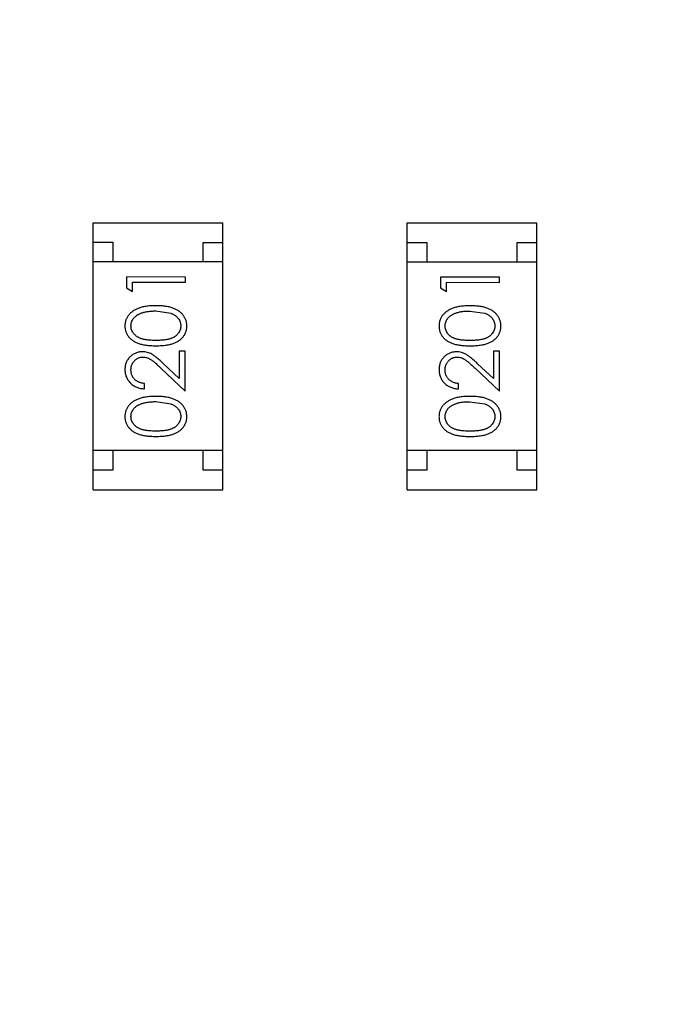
# Model space of a CAD drawing. Header units: millimetres. Extents: x 3 to 124, y -45 to 11.
# Tile 10 of 46: x 100.64 to 102.25, y -33.1 to -30.6. Entities that reach past the tile are written whole.
import ezdxf

# ---------------------------------------------------------------- set-up
doc = ezdxf.new("R2010")
doc.units = ezdxf.units.MM
doc.header["$LTSCALE"] = 1.21
doc.header["$MEASUREMENT"] = 0
doc.header["$PDMODE"] = 3
doc.header["$PDSIZE"] = 0.3125
doc.layers.get('0').update_dxf_attribs({"linetype": 'CONTINUOUS'})
doc.layers.get('DEFPOINTS').update_dxf_attribs({"linetype": 'CONTINUOUS'})
doc.layers.add('Dim', color=3, linetype='CONTINUOUS', lineweight=25)
doc.styles.get("Standard").update_dxf_attribs({"font": 'txt', "width": 0.8})
doc.dimstyles.get("Standard").update_dxf_attribs({"dimtxt": 0.15625, "dimasz": 0.1875, "dimexe": 0.125, "dimexo": 0.0625, "dimgap": 0.09, "dimtad": 0, "dimtih": 1, "dimtoh": 1, "dimzin": 4, "dimdsep": 46, "dimtxsty": 'STANDARD', "dimblk": '_FILLED', "dimblk1": '_FILLED', "dimblk2": '_FILLED', "dimcen": 0.09, "dimazin": 1, "dimtp": 0.01, "dimtm": 0.01, "dimtfac": 1, "dimtofl": 0, "dimtmove": 0, "dimatfit": 3, "dimldrblk": '_FILLED', "dimfxl": 1, "dimtolj": 1, "dimtzin": 4, "dimarcsym": 0})

# ---------------------------------------------------------------- blocks, each defined once
blk = doc.blocks.new('_FILLED')
at = {"color": 0, "linetype": 'ByBlock'}
blk.add_solid([(0, 0), (-1, 0.1667), (-1, -0.1667)], dxfattribs=at)
blk = doc.blocks.new('*D28')
at = {"color": 0, "linetype": 'ByBlock', "lineweight": -2}
for p, q in [((96.0488, -29.254), (96.0488, -44.2815)), ((113.8288, -29.2572), (113.8288, -44.2815)), ((96.0488, -44.219), (103.4272, -44.219)), ((113.8288, -44.219), (106.4505, -44.219))]:
    blk.add_line(p, q, dxfattribs=at)
at = {"layer": 'DEFPOINTS', "color": 0, "linetype": 'ByBlock'}
for p in [(96.0488, -29.2228), (113.8288, -29.226)]:
    blk.add_point(p, dxfattribs=at)
at = {"color": 0, "linetype": 'ByBlock', "lineweight": -2, "rotation": 180}
blk.add_blockref('_FILLED', (96.0488, -44.219), dxfattribs=at)
at = {"color": 0, "linetype": 'ByBlock', "lineweight": -2}
blk.add_blockref('_FILLED', (113.8288, -44.219), dxfattribs=at)
at = {"color": 0, "linetype": 'ByBlock', "lineweight": -2, "insert": (104.9388, -44.219), "char_height": 1, "attachment_point": 5}
blk.add_mtext('\\A1;17.78', dxfattribs=at)

msp = doc.modelspace()

# ---------------------------------------------------------------- linework, layer by layer
at = {"color": 6, "linetype": 'Continuous'}
for p, q in [((100.8234, -31.7937), (100.8236, -31.1137)), ((100.8236, -31.1137), (101.1536, -31.1138)), ((101.1534, -31.7938), (101.1536, -31.1138)), ((101.6234, -31.7939), (101.6236, -31.1139)), ((101.6236, -31.1139), (101.9536, -31.1139)), ((101.9534, -31.7939), (101.9536, -31.1139)), ((100.8236, -31.1637), (100.8736, -31.1637)), ((100.8736, -31.1637), (100.8735, -31.2137)), ((101.1035, -31.2138), (101.1036, -31.1638)), ((101.1036, -31.1638), (101.1536, -31.1638)), ((101.6236, -31.1639), (101.6736, -31.1639)), ((101.6736, -31.1639), (101.6735, -31.2139)), ((101.9035, -31.2139), (101.9036, -31.1639)), ((101.9036, -31.1639), (101.9536, -31.1639)), ((101.1535, -31.2138), (100.8235, -31.2137)), ((101.9535, -31.2139), (101.6235, -31.2139)), ((100.9083, -31.2519), (100.9082, -31.2797)), ((101.0583, -31.252), (100.9083, -31.2519)), ((101.0583, -31.2654), (101.0583, -31.252)), ((101.8583, -31.2521), (101.7083, -31.2521)), ((101.7083, -31.2521), (101.7083, -31.2798)), ((101.8583, -31.2656), (101.8583, -31.2521)), ((100.9082, -31.2797), (100.9236, -31.2885)), ((100.9236, -31.2654), (101.0583, -31.2654)), ((100.9236, -31.2885), (100.9236, -31.2654)), ((101.7083, -31.2798), (101.7236, -31.2886)), ((101.7236, -31.2655), (101.8583, -31.2656)), ((101.7236, -31.2886), (101.7236, -31.2655)), ((100.9832, -31.3385), (101.0209, -31.3442)), ((101.7832, -31.3386), (101.821, -31.3443)), ((101.0582, -31.4404), (101.0428, -31.4404)), ((101.0428, -31.4404), (101.0428, -31.5102)), ((101.0582, -31.5423), (101.0582, -31.4404)), ((101.8582, -31.4406), (101.8428, -31.4406)), ((101.8428, -31.4406), (101.8428, -31.5104)), ((101.8582, -31.5425), (101.8582, -31.4406)), ((101.0428, -31.5102), (101.0028, -31.4727)), ((101.8428, -31.5104), (101.8028, -31.4728)), ((100.9961, -31.4842), (101.0582, -31.5423)), ((101.7961, -31.4843), (101.8582, -31.5425)), ((100.9544, -31.5366), (100.9544, -31.5231)), ((101.7544, -31.5367), (101.7544, -31.5232)), ((100.9832, -31.5692), (101.0209, -31.5749)), ((101.7832, -31.5694), (101.8209, -31.5751)), ((101.1535, -31.6938), (100.8235, -31.6937)), ((100.8735, -31.6937), (100.8734, -31.7437)), ((101.1034, -31.7438), (101.1035, -31.6938)), ((101.9535, -31.6939), (101.6235, -31.6939)), ((101.6735, -31.6939), (101.6735, -31.7439)), ((101.9035, -31.7439), (101.9035, -31.6939)), ((100.8734, -31.7437), (100.8234, -31.7437)), ((101.1534, -31.7438), (101.1034, -31.7438)), ((101.6735, -31.7439), (101.6235, -31.7439)), ((101.9535, -31.7439), (101.9035, -31.7439)), ((100.8234, -31.7937), (101.1534, -31.7938)), ((101.6234, -31.7939), (101.9534, -31.7939))]:
    msp.add_line(p, q, dxfattribs=at)
for points, knots in [([(100.9833, -31.325), (100.981, -31.325), (100.9765, -31.3251), (100.9699, -31.3254), (100.9637, -31.3259), (100.9579, -31.3267), (100.9524, -31.3276), (100.9473, -31.3288), (100.9425, -31.3302), (100.9381, -31.3318), (100.934, -31.3336), (100.9302, -31.3355), (100.9266, -31.3376), (100.9233, -31.3399), (100.9203, -31.3423), (100.9175, -31.3449), (100.915, -31.3476), (100.9128, -31.3505), (100.9108, -31.3534), (100.9091, -31.3565), (100.9076, -31.3597), (100.9065, -31.3629), (100.9055, -31.3663), (100.9048, -31.3697), (100.9044, -31.3732), (100.9044, -31.3756), (100.9044, -31.3768)], [0, 0, 0, 0, 0.065278, 0.127205, 0.186168, 0.241675, 0.294115, 0.343609, 0.390387, 0.434463, 0.476646, 0.517002, 0.555936, 0.593716, 0.630057, 0.665601, 0.700745, 0.734917, 0.768681, 0.802087, 0.834849, 0.867433, 0.900138, 0.932806, 0.966212, 1, 1, 1, 1]), ([(101.0621, -31.3768), (101.0621, -31.3756), (101.062, -31.3732), (101.0616, -31.3697), (101.0609, -31.3663), (101.06, -31.3629), (101.0588, -31.3597), (101.0573, -31.3565), (101.0556, -31.3534), (101.0536, -31.3504), (101.0514, -31.3475), (101.0488, -31.3448), (101.0461, -31.3422), (101.043, -31.3398), (101.0397, -31.3375), (101.0361, -31.3354), (101.0323, -31.3335), (101.0283, -31.3317), (101.0239, -31.3301), (101.0191, -31.3288), (101.014, -31.3276), (101.0086, -31.3266), (101.0028, -31.3259), (100.9966, -31.3254), (100.9901, -31.3251), (100.9856, -31.325), (100.9833, -31.325)], [0, 0, 0, 0, 0.033824, 0.067298, 0.10028, 0.133019, 0.165736, 0.198792, 0.232372, 0.266409, 0.301016, 0.336196, 0.371972, 0.408574, 0.446394, 0.485225, 0.525372, 0.567224, 0.611081, 0.65775, 0.70702, 0.759235, 0.814484, 0.873227, 0.934937, 1, 1, 1, 1]), ([(101.7833, -31.3252), (101.781, -31.3252), (101.7765, -31.3252), (101.7699, -31.3255), (101.7637, -31.3261), (101.7579, -31.3268), (101.7524, -31.3278), (101.7473, -31.3289), (101.7425, -31.3303), (101.7381, -31.3319), (101.734, -31.3338), (101.7302, -31.3357), (101.7266, -31.3378), (101.7233, -31.34), (101.7203, -31.3424), (101.7175, -31.345), (101.715, -31.3477), (101.7128, -31.3506), (101.7108, -31.3536), (101.7091, -31.3567), (101.7076, -31.3598), (101.7065, -31.3631), (101.7055, -31.3664), (101.7049, -31.3698), (101.7045, -31.3734), (101.7044, -31.3757), (101.7044, -31.3769)], [0, 0, 0, 0, 0.065278, 0.127205, 0.186168, 0.241675, 0.294115, 0.343609, 0.390387, 0.434463, 0.476646, 0.517002, 0.555936, 0.593716, 0.630057, 0.665601, 0.700745, 0.734917, 0.768681, 0.802087, 0.834849, 0.867433, 0.900138, 0.932806, 0.966212, 1, 1, 1, 1]), ([(101.8621, -31.377), (101.8621, -31.3758), (101.862, -31.3734), (101.8616, -31.3699), (101.8609, -31.3664), (101.86, -31.3631), (101.8588, -31.3598), (101.8574, -31.3566), (101.8556, -31.3535), (101.8536, -31.3505), (101.8514, -31.3476), (101.8488, -31.3449), (101.8461, -31.3423), (101.843, -31.3399), (101.8397, -31.3376), (101.8361, -31.3356), (101.8323, -31.3336), (101.8283, -31.3319), (101.8239, -31.3302), (101.8191, -31.3289), (101.814, -31.3277), (101.8086, -31.3268), (101.8028, -31.3261), (101.7966, -31.3255), (101.7901, -31.3252), (101.7856, -31.3252), (101.7833, -31.3252)], [0, 0, 0, 0, 0.033824, 0.067298, 0.10028, 0.133019, 0.165736, 0.198792, 0.232372, 0.266409, 0.301016, 0.336196, 0.371972, 0.408574, 0.446394, 0.485225, 0.525372, 0.567224, 0.611081, 0.65775, 0.70702, 0.759235, 0.814484, 0.873227, 0.934937, 1, 1, 1, 1]), ([(100.9198, -31.3763), (100.9199, -31.3747), (100.92, -31.3714), (100.9213, -31.3666), (100.9234, -31.3619), (100.9258, -31.3581), (100.928, -31.3553), (100.9301, -31.3532), (100.9323, -31.3513), (100.9348, -31.3495), (100.9375, -31.3478), (100.9404, -31.3462), (100.9436, -31.3448), (100.947, -31.3435), (100.9507, -31.3423), (100.9546, -31.3412), (100.9588, -31.3404), (100.9632, -31.3397), (100.9678, -31.3392), (100.9727, -31.3387), (100.9779, -31.3385), (100.9814, -31.3385), (100.9832, -31.3385)], [0, 0, 0, 0, 0.059689, 0.119507, 0.181075, 0.246162, 0.279894, 0.314468, 0.350403, 0.387474, 0.426147, 0.466624, 0.508745, 0.553328, 0.600058, 0.649177, 0.700552, 0.754894, 0.811825, 0.871514, 0.934319, 1, 1, 1, 1]), ([(101.0209, -31.3442), (101.022, -31.3446), (101.024, -31.3453), (101.027, -31.3466), (101.0297, -31.3481), (101.0322, -31.3497), (101.0345, -31.3515), (101.0367, -31.3533), (101.0386, -31.3553), (101.0408, -31.3581), (101.0432, -31.3618), (101.0452, -31.3665), (101.0465, -31.3714), (101.0466, -31.3747), (101.0467, -31.3764)], [0, 0, 0, 0, 0.075949, 0.148549, 0.218996, 0.286119, 0.351826, 0.416074, 0.478265, 0.540325, 0.660405, 0.774606, 0.887187, 1, 1, 1, 1]), ([(101.7198, -31.3765), (101.7199, -31.3748), (101.72, -31.3716), (101.7213, -31.3667), (101.7234, -31.362), (101.7258, -31.3583), (101.7281, -31.3554), (101.7301, -31.3534), (101.7323, -31.3514), (101.7348, -31.3496), (101.7375, -31.3479), (101.7404, -31.3464), (101.7436, -31.3449), (101.747, -31.3436), (101.7507, -31.3425), (101.7546, -31.3414), (101.7588, -31.3406), (101.7632, -31.3398), (101.7678, -31.3393), (101.7727, -31.3389), (101.7779, -31.3387), (101.7814, -31.3386), (101.7832, -31.3386)], [0, 0, 0, 0, 0.059689, 0.119507, 0.181075, 0.246162, 0.279894, 0.314468, 0.350403, 0.387474, 0.426147, 0.466624, 0.508745, 0.553328, 0.600058, 0.649177, 0.700552, 0.754894, 0.811825, 0.871514, 0.934319, 1, 1, 1, 1]), ([(101.821, -31.3443), (101.822, -31.3447), (101.824, -31.3455), (101.827, -31.3468), (101.8297, -31.3483), (101.8322, -31.3499), (101.8345, -31.3516), (101.8367, -31.3535), (101.8386, -31.3555), (101.8408, -31.3583), (101.8432, -31.362), (101.8452, -31.3667), (101.8465, -31.3715), (101.8466, -31.3748), (101.8467, -31.3765)], [0, 0, 0, 0, 0.075949, 0.148549, 0.218996, 0.286119, 0.351826, 0.416074, 0.478265, 0.540325, 0.660405, 0.774606, 0.887187, 1, 1, 1, 1]), ([(100.9044, -31.3768), (100.9044, -31.378), (100.9044, -31.3803), (100.9049, -31.3837), (100.9055, -31.3871), (100.9065, -31.3904), (100.9076, -31.3936), (100.9091, -31.3967), (100.9108, -31.3998), (100.9127, -31.4027), (100.915, -31.4055), (100.9174, -31.4082), (100.9201, -31.4107), (100.9231, -31.413), (100.9263, -31.4151), (100.9297, -31.4172), (100.9334, -31.419), (100.9374, -31.4207), (100.9417, -31.4221), (100.9464, -31.4234), (100.9515, -31.4246), (100.9571, -31.4254), (100.963, -31.4261), (100.9694, -31.4266), (100.9762, -31.4269), (100.9809, -31.4269), (100.9833, -31.4269)], [0, 0, 0, 0, 0.033742, 0.066533, 0.099153, 0.13154, 0.164087, 0.196563, 0.229707, 0.263315, 0.297504, 0.331686, 0.366482, 0.4021, 0.438958, 0.476748, 0.515985, 0.556589, 0.599519, 0.645765, 0.695487, 0.748721, 0.805687, 0.866754, 0.931405, 1, 1, 1, 1]), ([(100.9832, -31.4135), (100.9812, -31.4135), (100.9773, -31.4135), (100.9716, -31.4132), (100.9664, -31.4129), (100.9615, -31.4123), (100.9569, -31.4117), (100.9528, -31.4109), (100.949, -31.41), (100.9456, -31.4089), (100.9425, -31.4077), (100.9396, -31.4063), (100.9369, -31.4048), (100.9344, -31.4032), (100.9321, -31.4014), (100.9299, -31.3995), (100.928, -31.3975), (100.9258, -31.3947), (100.9234, -31.3909), (100.9213, -31.3862), (100.92, -31.3813), (100.9199, -31.378), (100.9198, -31.3763)], [0, 0, 0, 0, 0.073302, 0.142286, 0.206253, 0.266017, 0.321612, 0.372532, 0.419497, 0.462398, 0.502825, 0.541489, 0.579034, 0.615143, 0.650298, 0.684912, 0.718701, 0.752189, 0.817245, 0.879117, 0.939613, 1, 1, 1, 1]), ([(101.0467, -31.3764), (101.0466, -31.378), (101.0464, -31.3813), (101.0451, -31.3862), (101.0431, -31.3909), (101.0407, -31.3947), (101.0384, -31.3975), (101.0365, -31.3996), (101.0343, -31.4015), (101.032, -31.4033), (101.0295, -31.4049), (101.0268, -31.4063), (101.0239, -31.4077), (101.0208, -31.4089), (101.0174, -31.41), (101.0136, -31.411), (101.0094, -31.4117), (101.0049, -31.4124), (101, -31.4129), (100.9948, -31.4132), (100.9891, -31.4135), (100.9852, -31.4135), (100.9832, -31.4135)], [0, 0, 0, 0, 0.060034, 0.120278, 0.182348, 0.247919, 0.281641, 0.315701, 0.350322, 0.385703, 0.421819, 0.459196, 0.497866, 0.538301, 0.58121, 0.628183, 0.679403, 0.734699, 0.794074, 0.858416, 0.927049, 1, 1, 1, 1]), ([(100.9833, -31.4269), (100.9857, -31.4269), (100.9903, -31.4269), (100.9971, -31.4266), (101.0034, -31.4261), (101.0094, -31.4254), (101.0149, -31.4245), (101.0201, -31.4234), (101.0248, -31.4221), (101.0291, -31.4206), (101.0331, -31.4189), (101.0368, -31.417), (101.0403, -31.415), (101.0435, -31.4128), (101.0465, -31.4105), (101.0492, -31.4081), (101.0516, -31.4054), (101.0538, -31.4026), (101.0558, -31.3997), (101.0574, -31.3967), (101.0589, -31.3936), (101.06, -31.3904), (101.061, -31.3871), (101.0616, -31.3838), (101.062, -31.3803), (101.0621, -31.378), (101.0621, -31.3768)], [0, 0, 0, 0, 0.068113, 0.132564, 0.193427, 0.250218, 0.303569, 0.353576, 0.400235, 0.443586, 0.484619, 0.524292, 0.56238, 0.599049, 0.63494, 0.669782, 0.704009, 0.737842, 0.771098, 0.803896, 0.836415, 0.868639, 0.900715, 0.933378, 0.966213, 1, 1, 1, 1]), ([(101.7044, -31.3769), (101.7044, -31.3781), (101.7044, -31.3804), (101.7049, -31.3839), (101.7055, -31.3873), (101.7065, -31.3906), (101.7076, -31.3938), (101.7091, -31.3969), (101.7108, -31.3999), (101.7127, -31.4029), (101.715, -31.4057), (101.7174, -31.4084), (101.7201, -31.4108), (101.7231, -31.4131), (101.7263, -31.4153), (101.7297, -31.4173), (101.7334, -31.4191), (101.7374, -31.4208), (101.7417, -31.4223), (101.7464, -31.4236), (101.7515, -31.4247), (101.7571, -31.4255), (101.763, -31.4262), (101.7694, -31.4267), (101.7762, -31.427), (101.7809, -31.4271), (101.7833, -31.4271)], [0, 0, 0, 0, 0.033742, 0.066533, 0.099153, 0.13154, 0.164087, 0.196563, 0.229707, 0.263315, 0.297504, 0.331686, 0.366482, 0.4021, 0.438958, 0.476748, 0.515985, 0.556589, 0.599519, 0.645765, 0.695487, 0.748721, 0.805687, 0.866754, 0.931405, 1, 1, 1, 1]), ([(101.7832, -31.4136), (101.7812, -31.4136), (101.7773, -31.4136), (101.7716, -31.4133), (101.7664, -31.413), (101.7615, -31.4125), (101.7569, -31.4119), (101.7528, -31.4111), (101.749, -31.4101), (101.7456, -31.4091), (101.7425, -31.4078), (101.7396, -31.4065), (101.7369, -31.405), (101.7344, -31.4033), (101.7321, -31.4016), (101.7299, -31.3997), (101.728, -31.3977), (101.7258, -31.3948), (101.7234, -31.3911), (101.7213, -31.3864), (101.72, -31.3815), (101.7199, -31.3781), (101.7198, -31.3765)], [0, 0, 0, 0, 0.073302, 0.142286, 0.206253, 0.266017, 0.321612, 0.372532, 0.419497, 0.462398, 0.502825, 0.541489, 0.579034, 0.615143, 0.650298, 0.684912, 0.718701, 0.752189, 0.817245, 0.879117, 0.939613, 1, 1, 1, 1]), ([(101.8467, -31.3765), (101.8466, -31.3781), (101.8464, -31.3815), (101.8451, -31.3863), (101.8431, -31.3911), (101.8407, -31.3948), (101.8384, -31.3977), (101.8365, -31.3997), (101.8343, -31.4016), (101.832, -31.4034), (101.8295, -31.405), (101.8268, -31.4065), (101.8239, -31.4079), (101.8208, -31.4091), (101.8174, -31.4102), (101.8136, -31.4111), (101.8094, -31.4119), (101.8049, -31.4125), (101.8, -31.413), (101.7948, -31.4134), (101.7891, -31.4136), (101.7852, -31.4136), (101.7832, -31.4136)], [0, 0, 0, 0, 0.060034, 0.120278, 0.182348, 0.247919, 0.281641, 0.315701, 0.350322, 0.385703, 0.421819, 0.459196, 0.497866, 0.538301, 0.58121, 0.628183, 0.679403, 0.734699, 0.794074, 0.858416, 0.927049, 1, 1, 1, 1]), ([(101.7833, -31.4271), (101.7857, -31.4271), (101.7903, -31.427), (101.7971, -31.4267), (101.8034, -31.4262), (101.8094, -31.4255), (101.8149, -31.4246), (101.8201, -31.4236), (101.8248, -31.4222), (101.8291, -31.4207), (101.8331, -31.419), (101.8368, -31.4172), (101.8403, -31.4152), (101.8435, -31.413), (101.8465, -31.4107), (101.8492, -31.4082), (101.8516, -31.4056), (101.8538, -31.4028), (101.8558, -31.3999), (101.8574, -31.3968), (101.8589, -31.3937), (101.86, -31.3905), (101.861, -31.3873), (101.8616, -31.3839), (101.862, -31.3805), (101.8621, -31.3781), (101.8621, -31.377)], [0, 0, 0, 0, 0.068113, 0.132564, 0.193427, 0.250218, 0.303569, 0.353576, 0.400235, 0.443586, 0.484619, 0.524292, 0.56238, 0.599049, 0.63494, 0.669782, 0.704009, 0.737842, 0.771098, 0.803896, 0.836415, 0.868639, 0.900715, 0.933378, 0.966213, 1, 1, 1, 1]), ([(100.949, -31.4423), (100.9475, -31.4424), (100.9446, -31.4425), (100.9402, -31.443), (100.9361, -31.444), (100.9321, -31.4454), (100.9282, -31.4472), (100.9245, -31.4493), (100.921, -31.4519), (100.9176, -31.4548), (100.9145, -31.458), (100.9118, -31.4616), (100.9095, -31.4653), (100.9076, -31.4693), (100.9061, -31.4735), (100.9051, -31.478), (100.9045, -31.4827), (100.9044, -31.486), (100.9044, -31.4876)], [0, 0, 0, 0, 0.06271, 0.123347, 0.183401, 0.242828, 0.302097, 0.36242, 0.423725, 0.487032, 0.550491, 0.612709, 0.674265, 0.73617, 0.799211, 0.863483, 0.930525, 1, 1, 1, 1]), ([(100.9198, -31.4883), (100.9198, -31.4872), (100.9198, -31.485), (100.9203, -31.4818), (100.921, -31.4787), (100.922, -31.4757), (100.9232, -31.4729), (100.9248, -31.4702), (100.9266, -31.4676), (100.9287, -31.4652), (100.931, -31.463), (100.9334, -31.4611), (100.9359, -31.4594), (100.9386, -31.4581), (100.9413, -31.4571), (100.9442, -31.4563), (100.9471, -31.4559), (100.9491, -31.4558), (100.9502, -31.4558)], [0, 0, 0, 0, 0.068027, 0.133505, 0.19695, 0.26027, 0.322741, 0.384982, 0.448465, 0.513424, 0.578224, 0.640011, 0.700094, 0.760067, 0.819012, 0.877878, 0.938035, 1, 1, 1, 1]), ([(101.0028, -31.4727), (101.0012, -31.4712), (100.9983, -31.4685), (100.9939, -31.4645), (100.9898, -31.461), (100.9859, -31.4578), (100.9823, -31.4549), (100.9789, -31.4524), (100.9757, -31.4503), (100.9719, -31.448), (100.9672, -31.4457), (100.9613, -31.4438), (100.9552, -31.4425), (100.9511, -31.4424), (100.949, -31.4423)], [0, 0, 0, 0, 0.09953, 0.192079, 0.277712, 0.357454, 0.429648, 0.495771, 0.555538, 0.608657, 0.707578, 0.804328, 0.901298, 1, 1, 1, 1]), ([(100.9502, -31.4558), (100.9518, -31.4558), (100.955, -31.456), (100.9598, -31.457), (100.9645, -31.4587), (100.9683, -31.4607), (100.9714, -31.4627), (100.9741, -31.4646), (100.977, -31.467), (100.9803, -31.4696), (100.9838, -31.4727), (100.9877, -31.4762), (100.9918, -31.48), (100.9947, -31.4827), (100.9961, -31.4842)], [0, 0, 0, 0, 0.088014, 0.174976, 0.2638, 0.355443, 0.406413, 0.465519, 0.533076, 0.609353, 0.693899, 0.787171, 0.889197, 1, 1, 1, 1]), ([(101.749, -31.4425), (101.7475, -31.4425), (101.7446, -31.4426), (101.7403, -31.4432), (101.7361, -31.4442), (101.7321, -31.4455), (101.7282, -31.4473), (101.7245, -31.4495), (101.721, -31.452), (101.7176, -31.4549), (101.7145, -31.4581), (101.7118, -31.4617), (101.7095, -31.4654), (101.7076, -31.4694), (101.7062, -31.4737), (101.7051, -31.4782), (101.7045, -31.4829), (101.7044, -31.4861), (101.7044, -31.4878)], [0, 0, 0, 0, 0.06271, 0.123347, 0.183401, 0.242828, 0.302097, 0.36242, 0.423725, 0.487032, 0.550491, 0.612709, 0.674265, 0.73617, 0.799211, 0.863483, 0.930525, 1, 1, 1, 1]), ([(101.7198, -31.4885), (101.7198, -31.4873), (101.7198, -31.4851), (101.7203, -31.4819), (101.721, -31.4788), (101.722, -31.4758), (101.7232, -31.473), (101.7248, -31.4703), (101.7266, -31.4677), (101.7287, -31.4653), (101.731, -31.4631), (101.7334, -31.4612), (101.7359, -31.4596), (101.7386, -31.4582), (101.7413, -31.4572), (101.7442, -31.4565), (101.7471, -31.456), (101.7491, -31.456), (101.7502, -31.4559)], [0, 0, 0, 0, 0.068027, 0.133505, 0.19695, 0.26027, 0.322741, 0.384982, 0.448465, 0.513424, 0.578224, 0.640011, 0.700094, 0.760067, 0.819012, 0.877878, 0.938035, 1, 1, 1, 1]), ([(101.8028, -31.4728), (101.8012, -31.4714), (101.7983, -31.4686), (101.7939, -31.4647), (101.7898, -31.4611), (101.7859, -31.4579), (101.7823, -31.4551), (101.7789, -31.4526), (101.7758, -31.4505), (101.7719, -31.4482), (101.7672, -31.4458), (101.7613, -31.4439), (101.7552, -31.4427), (101.7511, -31.4425), (101.749, -31.4425)], [0, 0, 0, 0, 0.09953, 0.192079, 0.277712, 0.357454, 0.429648, 0.495771, 0.555538, 0.608657, 0.707578, 0.804328, 0.901298, 1, 1, 1, 1]), ([(101.7502, -31.4559), (101.7518, -31.456), (101.755, -31.4561), (101.7598, -31.4572), (101.7645, -31.4589), (101.7683, -31.4608), (101.7714, -31.4629), (101.7741, -31.4648), (101.777, -31.4671), (101.7803, -31.4698), (101.7838, -31.4729), (101.7877, -31.4763), (101.7918, -31.4802), (101.7947, -31.4829), (101.7961, -31.4843)], [0, 0, 0, 0, 0.088014, 0.174976, 0.2638, 0.355443, 0.406413, 0.465519, 0.533076, 0.609353, 0.693899, 0.787171, 0.889197, 1, 1, 1, 1]), ([(100.9044, -31.4876), (100.9044, -31.4893), (100.9045, -31.4926), (100.9051, -31.4974), (100.9063, -31.502), (100.9078, -31.5065), (100.9098, -31.5107), (100.9122, -31.5147), (100.9151, -31.5185), (100.9184, -31.5221), (100.922, -31.5254), (100.9259, -31.5282), (100.93, -31.5307), (100.9344, -31.5327), (100.9391, -31.5343), (100.9439, -31.5355), (100.9491, -31.5363), (100.9526, -31.5365), (100.9544, -31.5366)], [0, 0, 0, 0, 0.06445, 0.126725, 0.187421, 0.247417, 0.306749, 0.366595, 0.427749, 0.490235, 0.553031, 0.614805, 0.676505, 0.738096, 0.801021, 0.864897, 0.931209, 1, 1, 1, 1]), ([(100.9544, -31.5231), (100.953, -31.523), (100.9504, -31.5227), (100.9466, -31.522), (100.9431, -31.521), (100.9398, -31.5198), (100.9367, -31.5183), (100.9338, -31.5165), (100.9312, -31.5145), (100.9288, -31.5123), (100.9267, -31.5098), (100.9248, -31.5072), (100.9232, -31.5044), (100.922, -31.5015), (100.921, -31.4984), (100.9203, -31.4952), (100.9198, -31.4918), (100.9198, -31.4895), (100.9198, -31.4883)], [0, 0, 0, 0, 0.073648, 0.143686, 0.210962, 0.275557, 0.338064, 0.399311, 0.4594, 0.51934, 0.579024, 0.637809, 0.695959, 0.754122, 0.813113, 0.873453, 0.935561, 1, 1, 1, 1]), ([(101.7044, -31.4878), (101.7044, -31.4894), (101.7045, -31.4927), (101.7052, -31.4976), (101.7063, -31.5022), (101.7078, -31.5066), (101.7098, -31.5108), (101.7122, -31.5149), (101.7151, -31.5187), (101.7184, -31.5222), (101.722, -31.5255), (101.7259, -31.5284), (101.73, -31.5308), (101.7344, -31.5328), (101.7391, -31.5345), (101.744, -31.5356), (101.7491, -31.5364), (101.7526, -31.5366), (101.7544, -31.5367)], [0, 0, 0, 0, 0.06445, 0.126725, 0.187421, 0.247417, 0.306749, 0.366595, 0.427749, 0.490235, 0.553031, 0.614805, 0.676505, 0.738096, 0.801021, 0.864897, 0.931209, 1, 1, 1, 1]), ([(101.7544, -31.5232), (101.753, -31.5231), (101.7504, -31.5229), (101.7466, -31.5221), (101.7431, -31.5212), (101.7398, -31.5199), (101.7367, -31.5184), (101.7338, -31.5167), (101.7312, -31.5147), (101.7288, -31.5124), (101.7267, -31.51), (101.7248, -31.5073), (101.7232, -31.5046), (101.722, -31.5016), (101.721, -31.4985), (101.7203, -31.4953), (101.7198, -31.4919), (101.7198, -31.4896), (101.7198, -31.4885)], [0, 0, 0, 0, 0.073648, 0.143686, 0.210962, 0.275557, 0.338064, 0.399311, 0.4594, 0.51934, 0.579024, 0.637809, 0.695959, 0.754122, 0.813113, 0.873453, 0.935561, 1, 1, 1, 1]), ([(100.9833, -31.5558), (100.981, -31.5558), (100.9765, -31.5559), (100.9699, -31.5562), (100.9637, -31.5567), (100.9578, -31.5574), (100.9524, -31.5584), (100.9472, -31.5595), (100.9425, -31.561), (100.9381, -31.5625), (100.934, -31.5644), (100.9302, -31.5663), (100.9266, -31.5684), (100.9233, -31.5706), (100.9203, -31.5731), (100.9175, -31.5756), (100.915, -31.5783), (100.9127, -31.5812), (100.9107, -31.5842), (100.909, -31.5873), (100.9076, -31.5905), (100.9064, -31.5937), (100.9055, -31.597), (100.9048, -31.6005), (100.9044, -31.604), (100.9044, -31.6064), (100.9043, -31.6075)], [0, 0, 0, 0, 0.065278, 0.127205, 0.186168, 0.241675, 0.294115, 0.343609, 0.390387, 0.434463, 0.476646, 0.517002, 0.555936, 0.593716, 0.630057, 0.665601, 0.700745, 0.734917, 0.768681, 0.802087, 0.834849, 0.867433, 0.900138, 0.932806, 0.966212, 1, 1, 1, 1]), ([(101.062, -31.6076), (101.062, -31.6064), (101.062, -31.604), (101.0615, -31.6005), (101.0609, -31.5971), (101.06, -31.5937), (101.0587, -31.5905), (101.0573, -31.5872), (101.0555, -31.5842), (101.0536, -31.5811), (101.0513, -31.5783), (101.0488, -31.5755), (101.046, -31.5729), (101.043, -31.5705), (101.0397, -31.5683), (101.0361, -31.5662), (101.0323, -31.5643), (101.0282, -31.5625), (101.0238, -31.5609), (101.0191, -31.5596), (101.014, -31.5584), (101.0086, -31.5574), (101.0027, -31.5567), (100.9966, -31.5562), (100.99, -31.5559), (100.9856, -31.5558), (100.9833, -31.5558)], [0, 0, 0, 0, 0.033824, 0.067298, 0.10028, 0.133019, 0.165736, 0.198792, 0.232372, 0.266409, 0.301016, 0.336196, 0.371972, 0.408574, 0.446394, 0.485225, 0.525372, 0.567224, 0.611081, 0.65775, 0.70702, 0.759235, 0.814484, 0.873227, 0.934937, 1, 1, 1, 1]), ([(101.7833, -31.5559), (101.781, -31.556), (101.7765, -31.556), (101.7699, -31.5563), (101.7637, -31.5568), (101.7579, -31.5576), (101.7524, -31.5585), (101.7473, -31.5597), (101.7425, -31.5611), (101.7381, -31.5627), (101.734, -31.5645), (101.7302, -31.5664), (101.7266, -31.5686), (101.7233, -31.5708), (101.7203, -31.5732), (101.7175, -31.5758), (101.715, -31.5785), (101.7127, -31.5814), (101.7107, -31.5843), (101.709, -31.5874), (101.7076, -31.5906), (101.7064, -31.5939), (101.7055, -31.5972), (101.7048, -31.6006), (101.7044, -31.6041), (101.7044, -31.6065), (101.7043, -31.6077)], [0, 0, 0, 0, 0.065278, 0.127205, 0.186168, 0.241675, 0.294115, 0.343609, 0.390387, 0.434463, 0.476646, 0.517002, 0.555936, 0.593716, 0.630057, 0.665601, 0.700745, 0.734917, 0.768681, 0.802087, 0.834849, 0.867433, 0.900138, 0.932806, 0.966212, 1, 1, 1, 1]), ([(101.862, -31.6077), (101.862, -31.6065), (101.862, -31.6042), (101.8615, -31.6006), (101.8609, -31.5972), (101.86, -31.5939), (101.8587, -31.5906), (101.8573, -31.5874), (101.8555, -31.5843), (101.8536, -31.5813), (101.8513, -31.5784), (101.8488, -31.5757), (101.846, -31.5731), (101.843, -31.5707), (101.8397, -31.5684), (101.8361, -31.5663), (101.8323, -31.5644), (101.8282, -31.5626), (101.8238, -31.561), (101.8191, -31.5597), (101.814, -31.5585), (101.8086, -31.5576), (101.8027, -31.5569), (101.7966, -31.5563), (101.79, -31.556), (101.7856, -31.556), (101.7833, -31.5559)], [0, 0, 0, 0, 0.033824, 0.067298, 0.10028, 0.133019, 0.165736, 0.198792, 0.232372, 0.266409, 0.301016, 0.336196, 0.371972, 0.408574, 0.446394, 0.485225, 0.525372, 0.567224, 0.611081, 0.65775, 0.70702, 0.759235, 0.814484, 0.873227, 0.934937, 1, 1, 1, 1]), ([(100.9197, -31.6071), (100.9198, -31.6055), (100.92, -31.6022), (100.9212, -31.5973), (100.9234, -31.5927), (100.9257, -31.5889), (100.928, -31.586), (100.93, -31.584), (100.9322, -31.582), (100.9347, -31.5802), (100.9374, -31.5786), (100.9404, -31.577), (100.9436, -31.5756), (100.947, -31.5742), (100.9507, -31.5731), (100.9545, -31.572), (100.9587, -31.5712), (100.9631, -31.5705), (100.9678, -31.5699), (100.9727, -31.5695), (100.9779, -31.5693), (100.9814, -31.5693), (100.9832, -31.5692)], [0, 0, 0, 0, 0.059689, 0.119507, 0.181075, 0.246162, 0.279894, 0.314468, 0.350403, 0.387474, 0.426147, 0.466624, 0.508745, 0.553328, 0.600058, 0.649177, 0.700552, 0.754894, 0.811825, 0.871514, 0.934319, 1, 1, 1, 1]), ([(101.0209, -31.5749), (101.022, -31.5753), (101.024, -31.5761), (101.0269, -31.5774), (101.0297, -31.5789), (101.0322, -31.5805), (101.0345, -31.5822), (101.0366, -31.5841), (101.0385, -31.5861), (101.0408, -31.5889), (101.0431, -31.5926), (101.0451, -31.5973), (101.0464, -31.6021), (101.0466, -31.6055), (101.0467, -31.6071)], [0, 0, 0, 0, 0.075949, 0.148549, 0.218996, 0.286119, 0.351826, 0.416074, 0.478265, 0.540325, 0.660405, 0.774606, 0.887187, 1, 1, 1, 1]), ([(101.7197, -31.6072), (101.7198, -31.6056), (101.72, -31.6023), (101.7212, -31.5975), (101.7234, -31.5928), (101.7257, -31.5891), (101.728, -31.5862), (101.73, -31.5841), (101.7322, -31.5822), (101.7347, -31.5804), (101.7374, -31.5787), (101.7404, -31.5772), (101.7436, -31.5757), (101.747, -31.5744), (101.7507, -31.5732), (101.7546, -31.5721), (101.7587, -31.5713), (101.7631, -31.5706), (101.7678, -31.5701), (101.7727, -31.5696), (101.7779, -31.5695), (101.7814, -31.5694), (101.7832, -31.5694)], [0, 0, 0, 0, 0.059689, 0.119507, 0.181075, 0.246162, 0.279894, 0.314468, 0.350403, 0.387474, 0.426147, 0.466624, 0.508745, 0.553328, 0.600058, 0.649177, 0.700552, 0.754894, 0.811825, 0.871514, 0.934319, 1, 1, 1, 1]), ([(101.8209, -31.5751), (101.822, -31.5755), (101.824, -31.5762), (101.8269, -31.5776), (101.8297, -31.579), (101.8322, -31.5806), (101.8345, -31.5824), (101.8366, -31.5842), (101.8385, -31.5862), (101.8408, -31.589), (101.8431, -31.5927), (101.8451, -31.5974), (101.8465, -31.6023), (101.8466, -31.6056), (101.8467, -31.6073)], [0, 0, 0, 0, 0.075949, 0.148549, 0.218996, 0.286119, 0.351826, 0.416074, 0.478265, 0.540325, 0.660405, 0.774606, 0.887187, 1, 1, 1, 1]), ([(100.9832, -31.6442), (100.9812, -31.6442), (100.9773, -31.6442), (100.9716, -31.644), (100.9663, -31.6436), (100.9614, -31.6431), (100.9569, -31.6425), (100.9528, -31.6417), (100.949, -31.6408), (100.9456, -31.6397), (100.9425, -31.6384), (100.9396, -31.6371), (100.9369, -31.6356), (100.9344, -31.6339), (100.932, -31.6322), (100.9299, -31.6303), (100.928, -31.6283), (100.9257, -31.6254), (100.9234, -31.6217), (100.9212, -31.617), (100.92, -31.6121), (100.9198, -31.6088), (100.9197, -31.6071)], [0, 0, 0, 0, 0.073302, 0.142286, 0.206253, 0.266017, 0.321612, 0.372532, 0.419497, 0.462398, 0.502825, 0.541489, 0.579034, 0.615143, 0.650298, 0.684912, 0.718701, 0.752189, 0.817245, 0.879117, 0.939613, 1, 1, 1, 1]), ([(101.0467, -31.6071), (101.0466, -31.6088), (101.0464, -31.6121), (101.0451, -31.6169), (101.043, -31.6217), (101.0406, -31.6255), (101.0383, -31.6283), (101.0364, -31.6304), (101.0343, -31.6322), (101.032, -31.634), (101.0295, -31.6357), (101.0267, -31.6371), (101.0238, -31.6385), (101.0207, -31.6397), (101.0173, -31.6408), (101.0135, -31.6417), (101.0094, -31.6425), (101.0049, -31.6432), (101, -31.6436), (100.9947, -31.644), (100.9891, -31.6442), (100.9852, -31.6442), (100.9832, -31.6442)], [0, 0, 0, 0, 0.060034, 0.120278, 0.182348, 0.247919, 0.281641, 0.315701, 0.350322, 0.385703, 0.421819, 0.459196, 0.497866, 0.538301, 0.58121, 0.628183, 0.679403, 0.734699, 0.794074, 0.858416, 0.927049, 1, 1, 1, 1]), ([(101.7832, -31.6444), (101.7812, -31.6444), (101.7773, -31.6444), (101.7716, -31.6441), (101.7663, -31.6438), (101.7614, -31.6432), (101.7569, -31.6427), (101.7528, -31.6418), (101.749, -31.6409), (101.7456, -31.6398), (101.7425, -31.6386), (101.7396, -31.6372), (101.7369, -31.6357), (101.7344, -31.6341), (101.732, -31.6323), (101.7299, -31.6305), (101.728, -31.6284), (101.7257, -31.6256), (101.7234, -31.6218), (101.7212, -31.6171), (101.72, -31.6122), (101.7198, -31.6089), (101.7197, -31.6072)], [0, 0, 0, 0, 0.073302, 0.142286, 0.206253, 0.266017, 0.321612, 0.372532, 0.419497, 0.462398, 0.502825, 0.541489, 0.579034, 0.615143, 0.650298, 0.684912, 0.718701, 0.752189, 0.817245, 0.879117, 0.939613, 1, 1, 1, 1]), ([(101.8467, -31.6073), (101.8466, -31.6089), (101.8464, -31.6122), (101.8451, -31.6171), (101.843, -31.6218), (101.8406, -31.6256), (101.8383, -31.6284), (101.8364, -31.6305), (101.8343, -31.6324), (101.832, -31.6342), (101.8295, -31.6358), (101.8267, -31.6373), (101.8238, -31.6386), (101.8207, -31.6399), (101.8173, -31.641), (101.8135, -31.6419), (101.8094, -31.6426), (101.8049, -31.6433), (101.8, -31.6438), (101.7947, -31.6441), (101.7891, -31.6444), (101.7852, -31.6444), (101.7832, -31.6444)], [0, 0, 0, 0, 0.060034, 0.120278, 0.182348, 0.247919, 0.281641, 0.315701, 0.350322, 0.385703, 0.421819, 0.459196, 0.497866, 0.538301, 0.58121, 0.628183, 0.679403, 0.734699, 0.794074, 0.858416, 0.927049, 1, 1, 1, 1]), ([(100.9043, -31.6075), (100.9044, -31.6087), (100.9044, -31.6111), (100.9048, -31.6145), (100.9055, -31.6179), (100.9064, -31.6212), (100.9076, -31.6244), (100.909, -31.6275), (100.9107, -31.6305), (100.9127, -31.6335), (100.9149, -31.6363), (100.9174, -31.639), (100.9201, -31.6414), (100.923, -31.6438), (100.9263, -31.6459), (100.9297, -31.6479), (100.9334, -31.6498), (100.9374, -31.6514), (100.9417, -31.6529), (100.9464, -31.6542), (100.9515, -31.6553), (100.957, -31.6562), (100.963, -31.6569), (100.9694, -31.6574), (100.9762, -31.6577), (100.9808, -31.6577), (100.9832, -31.6577)], [0, 0, 0, 0, 0.033742, 0.066533, 0.099153, 0.13154, 0.164087, 0.196563, 0.229707, 0.263315, 0.297504, 0.331686, 0.366482, 0.4021, 0.438958, 0.476748, 0.515985, 0.556589, 0.599519, 0.645765, 0.695487, 0.748721, 0.805687, 0.866754, 0.931405, 1, 1, 1, 1]), ([(100.9832, -31.6577), (100.9856, -31.6577), (100.9903, -31.6577), (100.997, -31.6574), (101.0034, -31.6569), (101.0093, -31.6561), (101.0149, -31.6552), (101.02, -31.6542), (101.0247, -31.6529), (101.0291, -31.6514), (101.0331, -31.6497), (101.0368, -31.6478), (101.0403, -31.6458), (101.0435, -31.6436), (101.0464, -31.6413), (101.0492, -31.6388), (101.0516, -31.6362), (101.0538, -31.6334), (101.0557, -31.6305), (101.0574, -31.6275), (101.0589, -31.6244), (101.06, -31.6212), (101.0609, -31.6179), (101.0616, -31.6145), (101.062, -31.6111), (101.062, -31.6088), (101.062, -31.6076)], [0, 0, 0, 0, 0.068113, 0.132564, 0.193427, 0.250218, 0.303569, 0.353576, 0.400235, 0.443586, 0.484619, 0.524292, 0.56238, 0.599049, 0.63494, 0.669782, 0.704009, 0.737842, 0.771098, 0.803896, 0.836415, 0.868639, 0.900715, 0.933378, 0.966213, 1, 1, 1, 1]), ([(101.7043, -31.6077), (101.7044, -31.6089), (101.7044, -31.6112), (101.7048, -31.6147), (101.7055, -31.618), (101.7064, -31.6213), (101.7076, -31.6245), (101.709, -31.6277), (101.7107, -31.6307), (101.7127, -31.6336), (101.7149, -31.6364), (101.7174, -31.6391), (101.7201, -31.6416), (101.723, -31.6439), (101.7263, -31.6461), (101.7297, -31.6481), (101.7334, -31.6499), (101.7374, -31.6516), (101.7417, -31.6531), (101.7464, -31.6543), (101.7515, -31.6555), (101.757, -31.6563), (101.763, -31.657), (101.7694, -31.6575), (101.7762, -31.6578), (101.7808, -31.6578), (101.7832, -31.6579)], [0, 0, 0, 0, 0.033742, 0.066533, 0.099153, 0.13154, 0.164087, 0.196563, 0.229707, 0.263315, 0.297504, 0.331686, 0.366482, 0.4021, 0.438958, 0.476748, 0.515985, 0.556589, 0.599519, 0.645765, 0.695487, 0.748721, 0.805687, 0.866754, 0.931405, 1, 1, 1, 1]), ([(101.7832, -31.6579), (101.7856, -31.6578), (101.7903, -31.6578), (101.797, -31.6575), (101.8034, -31.657), (101.8093, -31.6563), (101.8149, -31.6554), (101.82, -31.6543), (101.8247, -31.653), (101.8291, -31.6515), (101.8331, -31.6498), (101.8368, -31.648), (101.8403, -31.6459), (101.8435, -31.6438), (101.8464, -31.6415), (101.8492, -31.639), (101.8516, -31.6363), (101.8538, -31.6335), (101.8557, -31.6306), (101.8574, -31.6276), (101.8589, -31.6245), (101.86, -31.6213), (101.8609, -31.618), (101.8616, -31.6147), (101.862, -31.6112), (101.862, -31.6089), (101.862, -31.6077)], [0, 0, 0, 0, 0.068113, 0.132564, 0.193427, 0.250218, 0.303569, 0.353576, 0.400235, 0.443586, 0.484619, 0.524292, 0.56238, 0.599049, 0.63494, 0.669782, 0.704009, 0.737842, 0.771098, 0.803896, 0.836415, 0.868639, 0.900715, 0.933378, 0.966213, 1, 1, 1, 1])]:
    msp.add_open_spline(points, degree=3, knots=knots, dxfattribs=at)

# ---------------------------------------------------------------- dimensions: what is measured, and where the dimension line sits
at = {"layer": 'Dim'}
dim = msp.add_linear_dim(base=(113.8288, -44.219), p1=(96.0488, -29.2228), p2=(113.8288, -29.226), dimstyle='STANDARD', override={"dimscale": 0.5, "dimtxt": 2, "dimasz": 2, "dimtih": 0, "dimtoh": 0, "dimzin": 0, "dimcen": 0.198, "dimadec": 0, "dimazin": 0, "dimtp": 0, "dimtm": 0, "dimtdec": 4, "dimtzin": 0}, dxfattribs=at)
dim.commit()
dim.dimension.update_dxf_attribs({"geometry": '*D28', "text_midpoint": (104.9388, -44.219)})

doc.saveas('drawing.dxf')
